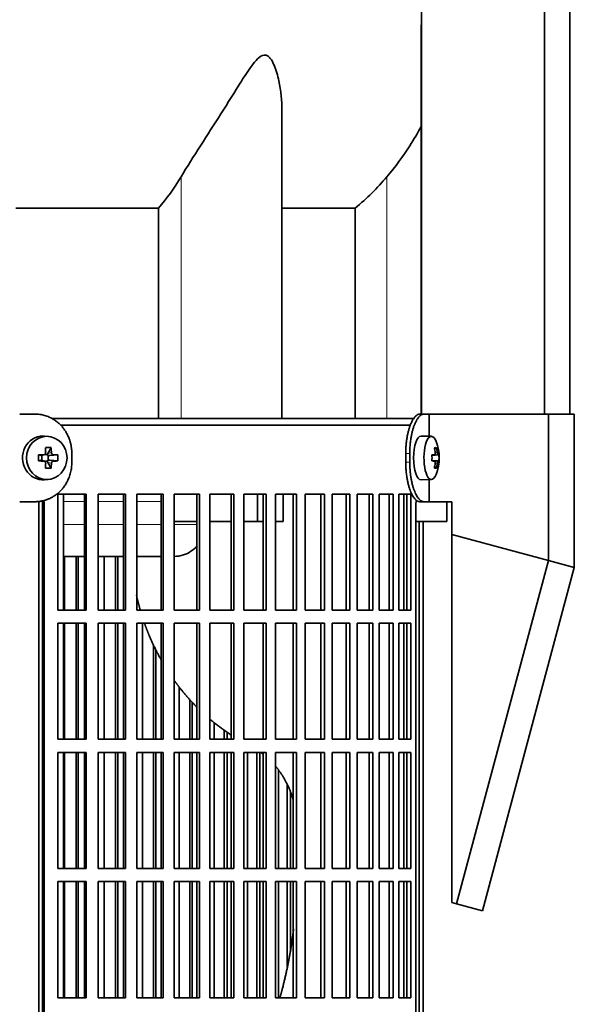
# Model space of a CAD drawing. Header units: millimetres. Extents: x 468 to 1360, y -1443 to 1457.
# Tile 15 of 29: x 662 to 789, y 37 to 262. Entities that reach past the tile are written whole.
import ezdxf

# ---------------------------------------------------------------- set-up
doc = ezdxf.new("R2010")
doc.units = ezdxf.units.MM
for name, color, linetype in [('M5X8_UNI7687', 7, 'Continuous'), ('MID_454-2', 7, 'Continuous'), ('VSI344-454_FILTR', 7, 'Continuous'), ('VSI344-454_SUPPO', 7, 'Continuous'), ('VSI344-454_TERMI', 7, 'Continuous'), ('VSI454_DIFFUSORE', 7, 'Continuous')]:
    doc.layers.add(name, color=color, linetype=linetype)

# ---------------------------------------------------------------- blocks, each defined once
blk = doc.blocks.new('SE')
at = {"layer": 'M5X8_UNI7687', "color": 7, "linetype": 'Continuous', "lineweight": 35}
for p, q in [((668.88, 166.91), (668.03, 166.97)), ((756.41, 166.92), (754.06, 166.99)), ((669.52, 164.32), (668.76, 163.02)), ((757.56, 164.32), (757.15, 164.02)), ((666.68, 162.68), (667.28, 162.52)), ((667.36, 162.53), (667.95, 162.72)), ((667.42, 161.43), (667.42, 162.54)), ((668.01, 162.74), (668.65, 162.74)), ((668.82, 162.55), (668.82, 161.42)), ((671.07, 162.68), (669.22, 162.52)), ((757.93, 162.7), (756.53, 162.57)), ((756.53, 162.64), (757.11, 162.7)), ((758.13, 162.68), (756.53, 162.56)), ((666.68, 161.3), (667.28, 161.45)), ((667.95, 161.25), (667.36, 161.45)), ((668.65, 161.24), (668.03, 161.24)), ((669.52, 159.65), (668.76, 160.96)), ((671.07, 161.3), (669.22, 161.45)), ((758.13, 161.3), (756.53, 161.41)), ((756.53, 161.41), (757.93, 161.28)), ((757.11, 161.28), (756.53, 161.33)), ((757.56, 159.65), (757.15, 159.96)), ((668.03, 157), (668.88, 157.07)), ((754.06, 156.99), (756.41, 157.06))]:
    blk.add_line(p, q, dxfattribs=at)
at = {"layer": 'M5X8_UNI7687', "color": 4, "linetype": 'Continuous', "lineweight": 9}
for p, q in [((667.28, 162.52), (667.81, 162.7)), ((668.76, 163.02), (669.61, 163.2)), ((670.08, 162.7), (669.22, 162.52)), ((756.53, 162.64), (757.1, 162.7)), ((757.27, 163.15), (757.76, 163.2)), ((667.81, 161.28), (667.28, 161.45)), ((669.61, 160.78), (668.76, 160.96)), ((669.22, 161.45), (670.08, 161.28)), ((757.1, 161.28), (756.53, 161.33)), ((757.76, 160.78), (757.27, 160.83))]:
    blk.add_line(p, q, dxfattribs=at)
at = {"layer": 'M5X8_UNI7687', "color": 7, "linetype": 'Continuous', "lineweight": 35}
for centre, radius, start, end in [((748.21, 161.99), 10, 337.7946, 22.2054), ((700.63, 161.99), 33.96, 178.8317, 181.1683), ((659.9, 161.99), 11.19, 356.4519, 3.5481), ((748.53, 161.99), 9.62, 355.8727, 4.1273)]:
    blk.add_arc(centre, radius, start, end, dxfattribs=at)
for centre, major_axis, ratio, start_param, end_param in [((667.68, 161.99), (0, 5), 0.939693, 0, 3.218028), ((667.68, 161.99), (0, 5), 0.939693, 6.20675, 6.283185), ((754.04, 161.99), (0, -5), 0.34202, 3.141593, 6.283185), ((756.39, 161.99), (0, -4.93), 0.34202, 2.444185, 6.283185), ((666.31, 158.93), (8.99, 2.22), 0.549436, 1.074217, 1.223909), ((665.71, 161.99), (0, 10), 0.258819, -1.449667, -1.335108), ((665.41, 161.99), (0, 10), 0.422618, -1.449667, -1.335108), ((750.29, 158.93), (7.67, 5.19), 0.199978, 0.212267, 0.361959), ((748.28, 161.99), (0, 10), 0.906308, 4.833518, 4.948078), ((748.17, 161.99), (0, 10), 0.965926, 4.833518, 4.948078), ((665.56, 161.83), (9.99, 0.3), 0.0819, 1.341632, 1.456192), ((667.28, 163.03), (-0.052, 0.506), 0.51441, 2.951492, 3.25726), ((669.23, 163.03), (-0.521, -0.505), 0.511875, 5.205293, 5.723494), ((669.06, 162.99), (-0.03, -0.501), 0.939258, 5.295226, 5.822024), ((669.23, 163.03), (-0.805, -0.118), 0.613124, 0.95556, 1.473761), ((665.56, 161.83), (9.99, 0.3), 0.0819, 0.984815, 1.099374), ((748.23, 161.83), (9.97, 0.82), 0.029809, 0.468971, 0.583531), ((751.34, 161.99), (0, -9.26), 0.562348, 1.49595, 1.645642), ((748.23, 161.83), (9.97, 0.82), 0.029809, 0.112154, 0.226713), ((665.56, 162.14), (9.99, -0.3), 0.0819, -1.456192, -1.341632), ((667.28, 160.95), (-0.052, -0.506), 0.51441, 3.025925, 3.331693), ((665.71, 161.99), (0, -10), 0.258819, 1.335108, 1.449667), ((666.31, 165.05), (8.99, -2.22), 0.549436, -1.223909, -1.074217), ((669.06, 160.99), (-0.03, 0.501), 0.939258, 0.461161, 0.987959), ((669.23, 160.95), (-0.521, 0.505), 0.511875, 0.559691, 1.077892), ((669.23, 160.95), (-0.805, 0.118), 0.613124, 4.809424, 5.327625), ((665.41, 161.99), (0, -10), 0.422618, 1.335108, 1.449667), ((665.56, 162.14), (9.99, -0.3), 0.0819, -1.099374, -0.984815), ((748.23, 162.14), (9.97, -0.82), 0.029809, -0.583531, -0.468971), ((748.28, 161.99), (0, -10), 0.906308, 1.335108, 1.449667), ((750.29, 165.05), (7.67, -5.19), 0.199978, -0.361959, -0.212267), ((748.17, 161.99), (0, -10), 0.965926, 1.335108, 1.449667), ((748.23, 162.14), (9.97, -0.82), 0.029809, -0.226713, -0.112154), ((756.39, 161.99), (0, -4.93), 0.34202, 0, 0.697408), ((754.04, 161.99), (0, -5), 0.34202, 0, 0.010116)]:
    blk.add_ellipse(centre, major_axis=major_axis, ratio=ratio, start_param=start_param, end_param=end_param, dxfattribs=at)
blk.add_ellipse((668.53, 161.99), major_axis=(0, -4.93), ratio=0.939693, dxfattribs=at)
for points in [[(667.81, 162.7), (667.82, 162.7), (667.86, 162.7), (667.9, 162.71), (667.95, 162.72), (667.99, 162.74), (668.03, 162.76), (668.07, 162.78), (668.11, 162.81), (668.14, 162.85), (668.18, 162.88), (668.2, 162.92), (668.23, 162.97), (668.24, 163.01), (668.26, 163.05), (668.27, 163.1), (668.27, 163.15), (668.27, 163.18), (668.27, 163.2)], [(669.61, 163.2), (669.61, 163.18), (669.61, 163.15), (669.62, 163.1), (669.63, 163.05), (669.65, 163.01), (669.67, 162.97), (669.7, 162.92), (669.72, 162.88), (669.76, 162.85), (669.79, 162.81), (669.83, 162.78), (669.87, 162.76), (669.91, 162.74), (669.95, 162.72), (669.99, 162.71), (670.03, 162.7), (670.06, 162.7), (670.08, 162.7)], [(757.1, 162.7), (757.11, 162.7), (757.13, 162.7), (757.15, 162.71), (757.17, 162.72), (757.19, 162.74), (757.2, 162.76), (757.22, 162.78), (757.23, 162.81), (757.25, 162.85), (757.26, 162.88), (757.27, 162.92), (757.27, 162.97), (757.28, 163.01), (757.28, 163.05), (757.28, 163.1), (757.28, 163.15), (757.28, 163.18), (757.27, 163.2)], [(757.76, 163.2), (757.76, 163.18), (757.77, 163.15), (757.77, 163.1), (757.78, 163.05), (757.79, 163.01), (757.8, 162.97), (757.81, 162.92), (757.82, 162.88), (757.83, 162.85), (757.85, 162.81), (757.86, 162.78), (757.87, 162.76), (757.88, 162.74), (757.89, 162.72), (757.91, 162.71), (757.92, 162.7), (757.93, 162.7), (757.93, 162.7)], [(668.27, 160.78), (668.27, 160.8), (668.27, 160.83), (668.27, 160.88), (668.26, 160.93), (668.24, 160.97), (668.23, 161.01), (668.2, 161.05), (668.18, 161.09), (668.14, 161.13), (668.11, 161.17), (668.07, 161.19), (668.03, 161.22), (667.99, 161.24), (667.95, 161.26), (667.9, 161.27), (667.86, 161.28), (667.82, 161.28), (667.81, 161.28)], [(670.08, 161.28), (670.06, 161.28), (670.03, 161.28), (669.99, 161.27), (669.95, 161.26), (669.91, 161.24), (669.87, 161.22), (669.83, 161.19), (669.79, 161.17), (669.76, 161.13), (669.72, 161.09), (669.7, 161.05), (669.67, 161.01), (669.65, 160.97), (669.63, 160.93), (669.62, 160.88), (669.61, 160.83), (669.61, 160.8), (669.61, 160.78)], [(757.27, 160.78), (757.28, 160.8), (757.28, 160.83), (757.28, 160.88), (757.28, 160.93), (757.28, 160.97), (757.27, 161.01), (757.27, 161.05), (757.26, 161.09), (757.25, 161.13), (757.23, 161.17), (757.22, 161.19), (757.2, 161.22), (757.19, 161.24), (757.17, 161.26), (757.15, 161.27), (757.13, 161.28), (757.11, 161.28), (757.1, 161.28)], [(757.93, 161.28), (757.93, 161.28), (757.92, 161.28), (757.91, 161.27), (757.89, 161.26), (757.88, 161.24), (757.87, 161.22), (757.86, 161.19), (757.85, 161.17), (757.83, 161.13), (757.82, 161.09), (757.81, 161.05), (757.8, 161.01), (757.79, 160.97), (757.78, 160.93), (757.77, 160.88), (757.77, 160.83), (757.76, 160.8), (757.76, 160.78)]]:
    blk.add_open_spline(points, degree=3, dxfattribs=at)
at = {"layer": 'MID_454-2', "color": 7, "linetype": 'Continuous', "lineweight": 35}
for p, q in [((754.12, 663.99), (754.12, 171.99)), ((782.26, 171.99), (782.26, 663.99)), ((788.05, 171.99), (788.05, 663.99)), ((754.05, 260.86), (754.05, 171.99))]:
    blk.add_line(p, q, dxfattribs=at)
at = {"layer": 'VSI344-454_FILTR', "color": 7, "linetype": 'Continuous', "lineweight": 35}
for p, q in [((671.68, 169.49), (751.69, 169.49)), ((671.07, 127.24), (671.07, 153.74)), ((671.07, 153.74), (677.54, 153.74)), ((677.15, 127.24), (677.15, 153.74)), ((677.54, 127.24), (677.54, 153.74)), ((680.25, 127.24), (680.25, 153.74)), ((680.25, 153.74), (686.51, 153.74)), ((686.06, 127.24), (686.06, 153.74)), ((686.51, 127.24), (686.51, 153.74)), ((689.12, 127.24), (689.12, 153.74)), ((689.12, 153.74), (695.15, 153.74)), ((694.64, 127.24), (694.64, 153.74)), ((695.15, 127.24), (695.15, 153.74)), ((697.66, 127.24), (697.66, 153.74)), ((697.66, 153.74), (703.42, 153.74)), ((702.84, 127.24), (702.84, 153.74)), ((703.42, 127.24), (703.42, 153.74)), ((705.8, 127.24), (705.8, 153.74)), ((705.8, 153.74), (711.27, 153.74)), ((710.64, 127.24), (710.64, 153.74)), ((711.27, 127.24), (711.27, 153.74)), ((713.52, 127.24), (713.52, 153.74)), ((713.52, 153.74), (718.66, 153.74)), ((717.98, 127.24), (717.98, 153.74)), ((718.66, 127.24), (718.66, 153.74)), ((720.77, 153.74), (725.57, 153.74)), ((720.77, 127.24), (720.77, 153.74)), ((724.84, 127.24), (724.84, 153.74)), ((725.57, 127.24), (725.57, 153.74)), ((727.53, 153.74), (731.95, 153.74)), ((727.53, 127.24), (727.53, 153.74)), ((731.18, 127.24), (731.18, 153.74)), ((731.95, 127.24), (731.95, 153.74)), ((733.75, 153.74), (737.78, 153.74)), ((733.75, 127.24), (733.75, 153.74)), ((736.96, 127.24), (736.96, 153.74)), ((737.78, 127.24), (737.78, 153.74)), ((739.41, 153.74), (743.03, 153.74)), ((739.41, 127.24), (739.41, 153.74)), ((742.17, 127.24), (742.17, 153.74)), ((743.03, 127.24), (743.03, 153.74)), ((744.48, 153.74), (747.67, 153.74)), ((744.48, 127.24), (744.48, 153.74)), ((746.78, 127.24), (746.78, 153.74)), ((747.67, 127.24), (747.67, 153.74)), ((748.93, 153.74), (751.68, 153.74)), ((748.93, 127.24), (748.93, 153.74)), ((750.76, 127.24), (750.76, 153.74)), ((751.68, 127.24), (751.68, 153.74)), ((667.58, -121.51), (667.58, 151.49)), ((667.92, -121.51), (667.92, 151.49)), ((752.88, -121.51), (752.88, 151.49)), ((753.59, -121.51), (753.59, 147.49)), ((754.54, -121.51), (754.54, 147.49)), ((672.59, 127.24), (672.59, 139.49)), ((675.27, 127.24), (675.27, 139.49)), ((675.69, 127.24), (675.69, 139.49)), ((681.65, 127.24), (681.65, 139.49)), ((684.24, 127.24), (684.24, 139.49)), ((684.73, 127.24), (684.73, 139.49)), ((671.07, 127.24), (677.54, 127.24)), ((680.25, 127.24), (686.51, 127.24)), ((689.12, 127.24), (695.15, 127.24)), ((697.66, 127.24), (703.42, 127.24)), ((705.8, 127.24), (711.27, 127.24)), ((713.52, 127.24), (718.66, 127.24)), ((720.77, 127.24), (725.57, 127.24)), ((727.53, 127.24), (731.95, 127.24)), ((733.75, 127.24), (737.78, 127.24)), ((739.41, 127.24), (743.03, 127.24)), ((744.48, 127.24), (747.67, 127.24)), ((748.93, 127.24), (751.68, 127.24)), ((671.07, 97.74), (671.07, 124.24)), ((671.07, 124.24), (677.54, 124.24)), ((672.59, 97.74), (672.59, 124.24)), ((675.27, 97.74), (675.27, 124.24)), ((675.69, 97.74), (675.69, 124.24)), ((677.15, 97.74), (677.15, 124.24)), ((677.54, 97.74), (677.54, 124.24)), ((680.25, 97.74), (680.25, 124.24)), ((680.25, 124.24), (686.51, 124.24)), ((681.65, 97.74), (681.65, 124.24)), ((684.24, 97.74), (684.24, 124.24)), ((684.73, 97.74), (684.73, 124.24)), ((686.06, 97.74), (686.06, 124.24)), ((686.51, 97.74), (686.51, 124.24)), ((689.12, 97.74), (689.12, 124.24)), ((689.12, 124.24), (695.15, 124.24)), ((690.39, 97.74), (690.39, 124.24)), ((694.64, 97.74), (694.64, 124.24)), ((695.15, 97.74), (695.15, 124.24)), ((697.66, 97.74), (697.66, 124.24)), ((697.66, 124.24), (703.42, 124.24)), ((702.84, 97.74), (702.84, 124.24)), ((703.42, 97.74), (703.42, 124.24)), ((705.8, 97.74), (705.8, 124.24)), ((705.8, 124.24), (711.27, 124.24)), ((710.64, 97.74), (710.64, 124.24)), ((711.27, 97.74), (711.27, 124.24)), ((713.52, 97.74), (713.52, 124.24)), ((713.52, 124.24), (718.66, 124.24)), ((717.98, 97.74), (717.98, 124.24)), ((718.66, 97.74), (718.66, 124.24)), ((720.77, 124.24), (725.57, 124.24)), ((720.77, 97.74), (720.77, 124.24)), ((724.84, 97.74), (724.84, 124.24)), ((725.57, 97.74), (725.57, 124.24)), ((727.53, 124.24), (731.95, 124.24)), ((727.53, 97.74), (727.53, 124.24)), ((731.18, 97.74), (731.18, 124.24)), ((731.95, 97.74), (731.95, 124.24)), ((733.75, 124.24), (737.78, 124.24)), ((733.75, 97.74), (733.75, 124.24)), ((736.96, 97.74), (736.96, 124.24)), ((737.78, 97.74), (737.78, 124.24)), ((739.41, 124.24), (743.03, 124.24)), ((739.41, 97.74), (739.41, 124.24)), ((742.17, 97.74), (742.17, 124.24)), ((743.03, 97.74), (743.03, 124.24)), ((744.48, 124.24), (747.67, 124.24)), ((744.48, 97.74), (744.48, 124.24)), ((746.78, 97.74), (746.78, 124.24)), ((747.67, 97.74), (747.67, 124.24)), ((748.93, 124.24), (751.68, 124.24)), ((748.93, 97.74), (748.93, 124.24)), ((750.76, 97.74), (750.76, 124.24)), ((751.68, 97.74), (751.68, 124.24)), ((692.89, 97.74), (692.89, 119.3)), ((693.44, 97.74), (693.44, 118.2)), ((698.79, 97.74), (698.79, 109.69)), ((701.18, 97.74), (701.18, 106.85)), ((701.78, 97.74), (701.78, 106.22)), ((706.8, 97.74), (706.8, 101.54)), ((709.06, 97.74), (709.06, 99.81)), ((709.71, 97.74), (709.71, 99.37)), ((671.07, 97.74), (677.54, 97.74)), ((680.25, 97.74), (686.51, 97.74)), ((689.12, 97.74), (695.15, 97.74)), ((697.66, 97.74), (703.42, 97.74)), ((705.8, 97.74), (711.27, 97.74)), ((713.52, 97.74), (718.66, 97.74)), ((720.77, 97.74), (725.57, 97.74)), ((727.53, 97.74), (731.95, 97.74)), ((733.75, 97.74), (737.78, 97.74)), ((739.41, 97.74), (743.03, 97.74)), ((744.48, 97.74), (747.67, 97.74)), ((748.93, 97.74), (751.68, 97.74)), ((671.07, 68.24), (671.07, 94.74)), ((671.07, 94.74), (677.54, 94.74)), ((672.59, 68.24), (672.59, 94.74)), ((675.27, 68.24), (675.27, 94.74)), ((675.69, 68.24), (675.69, 94.74)), ((677.15, 68.24), (677.15, 94.74)), ((677.54, 68.24), (677.54, 94.74)), ((680.25, 68.24), (680.25, 94.74)), ((680.25, 94.74), (686.51, 94.74)), ((681.65, 68.24), (681.65, 94.74)), ((684.24, 68.24), (684.24, 94.74)), ((684.73, 68.24), (684.73, 94.74)), ((686.06, 68.24), (686.06, 94.74)), ((686.51, 68.24), (686.51, 94.74)), ((689.12, 68.24), (689.12, 94.74)), ((689.12, 94.74), (695.15, 94.74)), ((690.39, 68.24), (690.39, 94.74)), ((692.89, 68.24), (692.89, 94.74)), ((693.44, 68.24), (693.44, 94.74)), ((694.64, 68.24), (694.64, 94.74)), ((695.15, 68.24), (695.15, 94.74)), ((697.66, 68.24), (697.66, 94.74)), ((697.66, 94.74), (703.42, 94.74)), ((698.79, 68.24), (698.79, 94.74)), ((701.18, 68.24), (701.18, 94.74)), ((701.78, 68.24), (701.78, 94.74)), ((702.84, 68.24), (702.84, 94.74)), ((703.42, 68.24), (703.42, 94.74)), ((705.8, 68.24), (705.8, 94.74)), ((705.8, 94.74), (711.27, 94.74)), ((706.8, 68.24), (706.8, 94.74)), ((709.06, 68.24), (709.06, 94.74)), ((709.71, 68.24), (709.71, 94.74)), ((710.64, 68.24), (710.64, 94.74)), ((711.27, 68.24), (711.27, 94.74)), ((713.52, 68.24), (713.52, 94.74)), ((713.52, 94.74), (718.66, 94.74)), ((714.37, 68.24), (714.37, 94.74)), ((716.5, 68.24), (716.5, 94.74)), ((717.21, 68.24), (717.21, 94.74)), ((717.98, 68.24), (717.98, 94.74)), ((718.66, 68.24), (718.66, 94.74)), ((720.77, 94.74), (725.57, 94.74)), ((720.77, 68.24), (720.77, 94.74)), ((724.84, 68.24), (724.84, 94.74)), ((725.57, 68.24), (725.57, 94.74)), ((727.53, 94.74), (731.95, 94.74)), ((727.53, 68.24), (727.53, 94.74)), ((731.18, 68.24), (731.18, 94.74)), ((731.95, 68.24), (731.95, 94.74)), ((733.75, 94.74), (737.78, 94.74)), ((733.75, 68.24), (733.75, 94.74)), ((736.96, 68.24), (736.96, 94.74)), ((737.78, 68.24), (737.78, 94.74)), ((739.41, 94.74), (743.03, 94.74)), ((739.41, 68.24), (739.41, 94.74)), ((742.17, 68.24), (742.17, 94.74)), ((743.03, 68.24), (743.03, 94.74)), ((744.48, 94.74), (747.67, 94.74)), ((744.48, 68.24), (744.48, 94.74)), ((746.78, 68.24), (746.78, 94.74)), ((747.67, 68.24), (747.67, 94.74)), ((748.93, 94.74), (751.68, 94.74)), ((748.93, 68.24), (748.93, 94.74)), ((750.76, 68.24), (750.76, 94.74)), ((751.68, 68.24), (751.68, 94.74)), ((721.47, 68.24), (721.47, 90.71)), ((723.46, 68.24), (723.46, 87.41)), ((724.21, 68.24), (724.21, 85.66)), ((671.07, 68.24), (677.54, 68.24)), ((680.25, 68.24), (686.51, 68.24)), ((689.12, 68.24), (695.15, 68.24)), ((697.66, 68.24), (703.42, 68.24)), ((705.8, 68.24), (711.27, 68.24)), ((713.52, 68.24), (718.66, 68.24)), ((720.77, 68.24), (725.57, 68.24)), ((727.53, 68.24), (731.95, 68.24)), ((733.75, 68.24), (737.78, 68.24)), ((739.41, 68.24), (743.03, 68.24)), ((744.48, 68.24), (747.67, 68.24)), ((748.93, 68.24), (751.68, 68.24)), ((671.07, 38.74), (671.07, 65.24)), ((671.07, 65.24), (677.54, 65.24)), ((672.59, 38.74), (672.59, 65.24)), ((675.27, 38.74), (675.27, 65.24)), ((675.69, 38.74), (675.69, 65.24)), ((677.15, 38.74), (677.15, 65.24)), ((677.54, 38.74), (677.54, 65.24)), ((680.25, 38.74), (680.25, 65.24)), ((680.25, 65.24), (686.51, 65.24)), ((681.65, 38.74), (681.65, 65.24)), ((684.24, 38.74), (684.24, 65.24)), ((684.73, 38.74), (684.73, 65.24)), ((686.06, 38.74), (686.06, 65.24)), ((686.51, 38.74), (686.51, 65.24)), ((689.12, 38.74), (689.12, 65.24)), ((689.12, 65.24), (695.15, 65.24)), ((690.39, 38.74), (690.39, 65.24)), ((692.89, 38.74), (692.89, 65.24)), ((693.44, 38.74), (693.44, 65.24)), ((694.64, 38.74), (694.64, 65.24)), ((695.15, 38.74), (695.15, 65.24)), ((697.66, 38.74), (697.66, 65.24)), ((697.66, 65.24), (703.42, 65.24)), ((698.79, 38.74), (698.79, 65.24)), ((701.18, 38.74), (701.18, 65.24)), ((701.78, 38.74), (701.78, 65.24)), ((702.84, 38.74), (702.84, 65.24)), ((703.42, 38.74), (703.42, 65.24)), ((705.8, 38.74), (705.8, 65.24)), ((705.8, 65.24), (711.27, 65.24)), ((706.8, 38.74), (706.8, 65.24)), ((709.06, 38.74), (709.06, 65.24)), ((709.71, 38.74), (709.71, 65.24)), ((710.64, 38.74), (710.64, 65.24)), ((711.27, 38.74), (711.27, 65.24)), ((713.52, 38.74), (713.52, 65.24)), ((713.52, 65.24), (718.66, 65.24)), ((714.37, 38.74), (714.37, 65.24)), ((716.5, 38.74), (716.5, 65.24)), ((717.21, 38.74), (717.21, 65.24)), ((717.98, 38.74), (717.98, 65.24)), ((718.66, 38.74), (718.66, 65.24)), ((720.77, 65.24), (725.57, 65.24)), ((720.77, 38.74), (720.77, 65.24)), ((721.47, 38.74), (721.47, 65.24)), ((723.46, 45.9), (723.46, 65.24)), ((724.21, 49.67), (724.21, 65.24)), ((724.84, 38.74), (724.84, 65.24)), ((725.57, 38.74), (725.57, 65.24)), ((727.53, 65.24), (731.95, 65.24)), ((727.53, 38.74), (727.53, 65.24)), ((731.18, 38.74), (731.18, 65.24)), ((731.95, 38.74), (731.95, 65.24)), ((733.75, 65.24), (737.78, 65.24)), ((733.75, 38.74), (733.75, 65.24)), ((736.96, 38.74), (736.96, 65.24)), ((737.78, 38.74), (737.78, 65.24)), ((739.41, 65.24), (743.03, 65.24)), ((739.41, 38.74), (739.41, 65.24)), ((742.17, 38.74), (742.17, 65.24)), ((743.03, 38.74), (743.03, 65.24)), ((744.48, 65.24), (747.67, 65.24)), ((744.48, 38.74), (744.48, 65.24)), ((746.78, 38.74), (746.78, 65.24)), ((747.67, 38.74), (747.67, 65.24)), ((748.93, 65.24), (751.68, 65.24)), ((748.93, 38.74), (748.93, 65.24)), ((750.76, 38.74), (750.76, 65.24)), ((751.68, 38.74), (751.68, 65.24)), ((671.07, 38.74), (677.54, 38.74)), ((680.25, 38.74), (686.51, 38.74)), ((689.12, 38.74), (695.15, 38.74)), ((697.66, 38.74), (703.42, 38.74)), ((705.8, 38.74), (711.27, 38.74)), ((713.52, 38.74), (718.66, 38.74)), ((720.77, 38.74), (725.57, 38.74)), ((727.53, 38.74), (731.95, 38.74)), ((733.75, 38.74), (737.78, 38.74)), ((739.41, 38.74), (743.03, 38.74)), ((744.48, 38.74), (747.67, 38.74)), ((748.93, 38.74), (751.68, 38.74))]:
    blk.add_line(p, q, dxfattribs=at)
at = {"layer": 'VSI344-454_FILTR', "color": 4, "linetype": 'Continuous', "lineweight": 9}
blk.add_line((667.58, 151.49), (667.92, 151.49), dxfattribs=at)
at = {"layer": 'VSI344-454_FILTR', "color": 7, "linetype": 'Continuous', "lineweight": 35}
for points, knots in [([(667.58, 151.49), (667.57, 151.55), (667.57, 151.66), (667.56, 151.83), (667.54, 151.99), (667.52, 152.11), (667.5, 152.16), (667.5, 152.17)], [0, 0, 0, 0, 0.0360479, 0.0717931, 0.107348, 0.1428269, 0.1451482, 0.1451482, 0.1451482, 0.1451482]), ([(667.83, 152.26), (667.84, 152.2), (667.88, 152.04), (667.91, 151.78), (667.92, 151.59), (667.92, 151.49)], [0.8337048, 0.8337048, 0.8337048, 0.8337048, 0.8748924, 0.9371046, 1, 1, 1, 1]), ([(752.88, 151.49), (752.88, 151.55), (752.88, 151.66), (752.89, 151.83), (752.9, 151.99), (752.91, 152.16), (752.92, 152.28), (752.93, 152.36), (752.93, 152.38)], [0, 0, 0, 0, 0.036048, 0.0717931, 0.107348, 0.1428269, 0.1783448, 0.191696, 0.191696, 0.191696, 0.191696])]:
    blk.add_open_spline(points, degree=3, knots=knots, dxfattribs=at)
at = {"layer": 'VSI344-454_SUPPO', "color": 7, "linetype": 'Continuous', "lineweight": 35}
for p, q in [((669.65, 170.99), (752.52, 170.99)), ((672.32, 127.24), (672.32, 153.74)), ((716.71, 147.49), (716.71, 153.74)), ((722.57, 147.49), (722.57, 153.74)), ((750.1, 127.24), (750.1, 153.74)), ((666.72, -126.01), (666.72, 152.08)), ((759.9, 147.49), (759.9, 151.99)), ((697.66, 147.49), (702.84, 147.49)), ((705.8, 147.49), (710.64, 147.49)), ((713.52, 147.49), (716.71, 147.49)), ((716.71, 147.49), (717.98, 147.49)), ((720.77, 147.49), (722.57, 147.49)), ((752.88, 147.49), (759.9, 147.49)), ((672.32, 139.49), (677.15, 139.49)), ((680.25, 139.49), (686.06, 139.49)), ((689.12, 139.49), (694.64, 139.49)), ((672.32, 97.74), (672.32, 124.24)), ((750.1, 97.74), (750.1, 124.24)), ((672.32, 68.24), (672.32, 94.74)), ((750.1, 68.24), (750.1, 94.74)), ((672.32, 38.74), (672.32, 65.24)), ((750.1, 38.74), (750.1, 65.24))]:
    blk.add_line(p, q, dxfattribs=at)
at = {"layer": 'VSI344-454_SUPPO', "color": 4, "linetype": 'Continuous', "lineweight": 9}
for p, q in [((677.15, 152.01), (672.32, 152.01)), ((686.06, 152.01), (680.25, 152.01)), ((694.64, 152.01), (689.12, 152.01)), ((672.32, 146.79), (677.15, 146.79)), ((680.25, 146.79), (686.06, 146.79)), ((689.12, 146.79), (694.64, 146.79)), ((697.66, 146.79), (702.84, 146.79))]:
    blk.add_line(p, q, dxfattribs=at)
at = {"layer": 'VSI344-454_SUPPO', "color": 7, "linetype": 'Continuous', "lineweight": 35}
for points, degree, knots in [([(697.66, 139.49), (698.37, 139.5), (699.72, 139.71), (701.5, 140.59), (702.48, 141.43), (702.9, 141.9), (702.9, 141.9)], 3, [0.4352553, 0.4352553, 0.4352553, 0.4352553, 0.5449277, 0.642686, 0.7370741, 0.7373664, 0.7373664, 0.7373664, 0.7373664]), ([(689.02, 130.65), (689.29, 129.43), (689.62, 128.22), (689.75, 127.72), (689.9, 127.22)], 2, [0.20675507, 0.20675507, 0.20675507, 0.25, 0.25, 0.26810481, 0.26810481, 0.26810481]), ([(690.87, 124.19), (691.36, 122.8), (691.93, 121.44), (693.11, 118.64), (694.59, 116)], 2, [0.3234843, 0.3234843, 0.3234843, 0.375, 0.375, 0.4813972, 0.4813972, 0.4813972]), ([(697.57, 111.3), (698.31, 110.27), (699.09, 109.28), (700.83, 107.08), (702.79, 105.12)], 2, [0.5799497, 0.5799497, 0.5799497, 0.625, 0.625, 0.7249322, 0.7249322, 0.7249322]), ([(720.8, 91.61), (721.87, 90.33), (722.72, 88.89), (724.09, 86.56), (724.85, 83.84)], 2, [0.3484225, 0.3484225, 0.3484225, 0.5, 0.5, 0.7446046, 0.7446046, 0.7446046]), ([(724.92, 54.46), (724.85, 53.83), (724.77, 53.21), (723.92, 46.69), (722.25, 40.38), (722.03, 39.55), (721.8, 38.72)], 2, [0.2260679, 0.2260679, 0.2260679, 0.25, 0.25, 0.5, 0.5, 0.5329293, 0.5329293, 0.5329293])]:
    blk.add_open_spline(points, degree=degree, knots=knots, dxfattribs=at)
for points in [[(705.73, 102.39), (708.06, 100.41), (710.59, 98.77)], [(717.42, 94.75), (717.72, 94.54), (718.01, 94.31)]]:
    blk.add_open_spline(points, degree=2, dxfattribs=at)
at = {"layer": 'VSI344-454_TERMI', "color": 7, "linetype": 'Continuous', "lineweight": 35}
for p, q in [((665.85, 171.99), (662.34, 171.99)), ((753.77, 171.99), (754.69, 171.99)), ((754.69, 171.99), (755.86, 171.99)), ((755.86, 171.99), (783.13, 171.99)), ((755.86, 166.94), (755.86, 171.99)), ((783.13, 171.99), (789.06, 171.99)), ((783.13, 138.58), (783.13, 171.99)), ((789.06, 136.99), (789.06, 171.99)), ((674.25, 162.99), (674.25, 160.99)), ((750.54, 162.99), (750.54, 160.99)), ((751.46, 162.99), (751.46, 160.99)), ((755.86, 151.99), (755.86, 157.04)), ((665.85, 151.99), (662.34, 151.99)), ((754.69, 151.99), (753.77, 151.99)), ((754.69, 151.99), (755.86, 151.99)), ((755.86, 151.99), (761.04, 151.99)), ((761.04, 144.5), (761.04, 151.99)), ((761.04, 144.5), (783.13, 138.58)), ((761.04, 60.46), (761.04, 144.5)), ((783.13, 138.58), (762.12, 60.17)), ((783.13, 138.58), (789.06, 136.99)), ((789.06, 136.99), (768.05, 58.58)), ((762.12, 60.17), (761.04, 60.46)), ((768.05, 58.58), (762.12, 60.17))]:
    blk.add_line(p, q, dxfattribs=at)
at = {"layer": 'VSI344-454_TERMI', "color": 4, "linetype": 'Continuous', "lineweight": 9}
for p, q in [((750.54, 162.99), (751.46, 162.99)), ((751.46, 160.99), (750.54, 160.99))]:
    blk.add_line(p, q, dxfattribs=at)
at = {"layer": 'VSI344-454_TERMI', "color": 7, "linetype": 'Continuous', "lineweight": 35}
for points, knots in [([(674.25, 162.99), (674.25, 163.09), (674.25, 163.29), (674.24, 163.58), (674.22, 163.88), (674.18, 164.17), (674.14, 164.46), (674.1, 164.75), (674.04, 165.04), (673.97, 165.32), (673.9, 165.61), (673.81, 165.89), (673.72, 166.17), (673.55, 166.63), (673.28, 167.25), (672.86, 168.01), (672.37, 168.72), (671.81, 169.38), (671.2, 169.97), (670.53, 170.5), (669.82, 170.95), (669.16, 171.28), (668.56, 171.52), (668.03, 171.69), (667.49, 171.83), (666.95, 171.92), (666.4, 171.98), (666.03, 171.99), (665.85, 171.99)], [0, 0, 0, 0, 0.021051, 0.042001, 0.062873, 0.08369, 0.104474, 0.125249, 0.146036, 0.166859, 0.18774, 0.208703, 0.229768, 0.250959, 0.313199, 0.375603, 0.438616, 0.501374, 0.564129, 0.627102, 0.689223, 0.75131, 0.793093, 0.834507, 0.875728, 0.916932, 0.958298, 1, 1, 1, 1]), ([(750.54, 162.99), (750.54, 163.09), (750.54, 163.29), (750.55, 163.58), (750.56, 163.88), (750.57, 164.17), (750.58, 164.46), (750.61, 164.75), (750.63, 165.04), (750.66, 165.32), (750.69, 165.61), (750.72, 165.89), (750.76, 166.17), (750.83, 166.63), (750.94, 167.25), (751.12, 168.01), (751.32, 168.72), (751.54, 169.38), (751.78, 169.97), (752.04, 170.5), (752.32, 170.95), (752.57, 171.29), (752.79, 171.52), (752.99, 171.69), (753.18, 171.83), (753.38, 171.92), (753.57, 171.98), (753.7, 171.99), (753.77, 171.99)], [0, 0, 0, 0, 0.021051, 0.042002, 0.062876, 0.083693, 0.104478, 0.125254, 0.146042, 0.166866, 0.187748, 0.208712, 0.229779, 0.250971, 0.313214, 0.375619, 0.438632, 0.501394, 0.564154, 0.627126, 0.689277, 0.751393, 0.793158, 0.834556, 0.875762, 0.916954, 0.958308, 1, 1, 1, 1]), ([(754.69, 171.99), (754.66, 171.99), (754.59, 171.99), (754.5, 171.97), (754.4, 171.95), (754.3, 171.92), (754.2, 171.87), (754.1, 171.82), (754.01, 171.76), (753.91, 171.69), (753.81, 171.61), (753.72, 171.52), (753.62, 171.42), (753.46, 171.24), (753.24, 170.95), (752.97, 170.5), (752.71, 169.97), (752.46, 169.38), (752.24, 168.72), (752.04, 168.01), (751.87, 167.25), (751.74, 166.54), (751.64, 165.89), (751.58, 165.32), (751.53, 164.75), (751.49, 164.17), (751.47, 163.58), (751.46, 163.19), (751.46, 162.99)], [0, 0, 0, 0, 0.020905, 0.041705, 0.062421, 0.083075, 0.103688, 0.124284, 0.144884, 0.165511, 0.186186, 0.206932, 0.227771, 0.248723, 0.310801, 0.372931, 0.435895, 0.498659, 0.561404, 0.62443, 0.686816, 0.749074, 0.79132, 0.833156, 0.874759, 0.916313, 0.958, 1, 1, 1, 1]), ([(665.85, 151.99), (665.94, 151.99), (666.13, 151.99), (666.4, 152.01), (666.68, 152.03), (666.95, 152.06), (667.22, 152.1), (667.49, 152.16), (667.76, 152.22), (668.03, 152.29), (668.29, 152.37), (668.55, 152.46), (668.81, 152.56), (669.24, 152.73), (669.82, 153.03), (670.53, 153.48), (671.2, 154), (671.81, 154.6), (672.37, 155.26), (672.86, 155.97), (673.28, 156.73), (673.59, 157.44), (673.82, 158.09), (673.98, 158.65), (674.1, 159.23), (674.19, 159.81), (674.24, 160.4), (674.25, 160.79), (674.25, 160.99)], [0, 0, 0, 0, 0.020905, 0.041705, 0.062421, 0.083075, 0.103688, 0.124284, 0.144884, 0.165511, 0.186186, 0.206932, 0.227771, 0.248723, 0.310801, 0.372931, 0.435895, 0.498659, 0.561404, 0.62443, 0.686816, 0.749074, 0.79132, 0.833156, 0.874759, 0.916313, 0.958, 1, 1, 1, 1]), ([(753.77, 151.99), (753.73, 151.99), (753.67, 151.99), (753.57, 152.01), (753.47, 152.03), (753.38, 152.06), (753.28, 152.1), (753.18, 152.16), (753.08, 152.22), (752.99, 152.29), (752.89, 152.37), (752.79, 152.46), (752.7, 152.56), (752.54, 152.73), (752.32, 153.03), (752.04, 153.48), (751.78, 154), (751.54, 154.6), (751.32, 155.26), (751.12, 155.97), (750.94, 156.73), (750.82, 157.44), (750.72, 158.09), (750.66, 158.65), (750.6, 159.23), (750.57, 159.81), (750.54, 160.4), (750.54, 160.79), (750.54, 160.99)], [0, 0, 0, 0, 0.0209, 0.041695, 0.062405, 0.083053, 0.103661, 0.12425, 0.144843, 0.165462, 0.18613, 0.206867, 0.227697, 0.24864, 0.310747, 0.372907, 0.43587, 0.498639, 0.561388, 0.624414, 0.686801, 0.749062, 0.791311, 0.833148, 0.874754, 0.91631, 0.957998, 1, 1, 1, 1]), ([(751.46, 160.99), (751.46, 160.89), (751.46, 160.69), (751.47, 160.4), (751.48, 160.1), (751.49, 159.81), (751.51, 159.52), (751.53, 159.23), (751.55, 158.94), (751.58, 158.66), (751.61, 158.37), (751.65, 158.09), (751.68, 157.81), (751.75, 157.35), (751.87, 156.73), (752.04, 155.97), (752.24, 155.26), (752.46, 154.6), (752.71, 154), (752.97, 153.48), (753.24, 153.03), (753.49, 152.69), (753.72, 152.45), (753.91, 152.28), (754.1, 152.15), (754.3, 152.06), (754.5, 152), (754.63, 151.99), (754.69, 151.99)], [0, 0, 0, 0, 0.021051, 0.042001, 0.062873, 0.08369, 0.104474, 0.125249, 0.146036, 0.166859, 0.18774, 0.208703, 0.229768, 0.250959, 0.313199, 0.375603, 0.438616, 0.501374, 0.564129, 0.627102, 0.689223, 0.75131, 0.793093, 0.834507, 0.875728, 0.916932, 0.958298, 1, 1, 1, 1])]:
    blk.add_open_spline(points, degree=3, knots=knots, dxfattribs=at)
at = {"layer": 'VSI454_DIFFUSORE', "color": 7, "linetype": 'Continuous', "lineweight": 35}
for p, q in [((722.26, 170.99), (722.26, 241.28)), ((661.46, 219.05), (694.09, 219.05)), ((694.09, 219.05), (694.09, 170.99)), ((722.26, 219.05), (739, 219.05)), ((739, 219.05), (739, 170.99))]:
    blk.add_line(p, q, dxfattribs=at)
at = {"layer": 'VSI454_DIFFUSORE', "color": 4, "linetype": 'Continuous', "lineweight": 9}
for p, q in [((699.22, 170.99), (699.22, 226.2)), ((746.25, 170.99), (746.25, 226.2))]:
    blk.add_line(p, q, dxfattribs=at)
at = {"layer": 'VSI454_DIFFUSORE', "color": 7, "linetype": 'Continuous', "lineweight": 35}
for points, knots in [([(722.26, 241.27), (722.26, 243.54), (722.04, 245.82), (721.3, 249.32), (720.96, 250.54), (720.23, 252.22), (719.96, 252.76), (719.42, 253.43), (719.22, 253.62), (718.76, 253.9), (718.51, 253.98), (717.72, 253.94), (717.18, 253.55), (716.23, 252.64), (715.81, 252.1), (714.55, 250.4), (713.77, 249.2), (711.44, 245.54), (709.89, 243.02), (706.75, 238.08), (705.19, 235.64), (702.1, 230.84), (700.57, 228.46), (699.22, 226.2)], [0.2605527, 0.2605527, 0.2605527, 0.2605527, 0.375, 0.375, 0.4375, 0.4375, 0.46875, 0.46875, 0.484375, 0.484375, 0.5, 0.5, 0.53125, 0.53125, 0.5625, 0.5625, 0.625, 0.625, 0.75, 0.75, 0.875, 0.875, 1, 1, 1, 1]), ([(754.07, 237.71), (753.28, 236.2), (752.41, 234.72), (749.93, 230.84), (748.17, 228.46), (746.25, 226.2)], [0.7982282, 0.7982282, 0.7982282, 0.7982282, 0.875, 0.875, 1, 1, 1, 1])]:
    blk.add_open_spline(points, degree=3, knots=knots, dxfattribs=at)
for points in [[(699.22, 226.2), (697.66, 223.6), (695.95, 221.22), (694.09, 219.05)], [(746.25, 226.2), (744.05, 223.6), (741.63, 221.22), (739, 219.05)]]:
    blk.add_open_spline(points, degree=3, dxfattribs=at)

msp = doc.modelspace()

# ---------------------------------------------------------------- block references
msp.add_blockref('SE', (0, 0))

doc.saveas('drawing.dxf')
